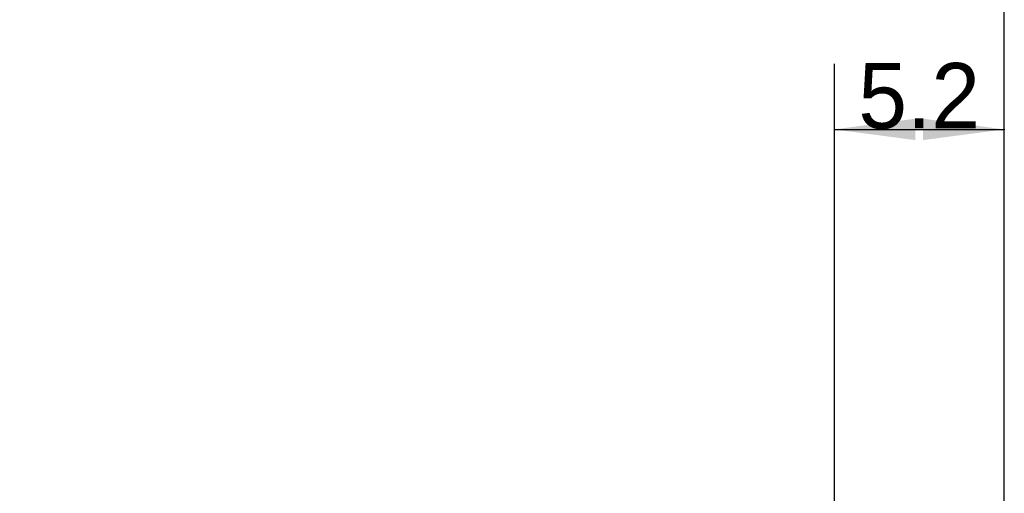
# Model space of a CAD drawing. Header units: millimetres. Extents: x -27 to 81, y -88 to 50.
# Tile 6 of 8: x 27 to 57, y 11 to 25. Entities that reach past the tile are written whole.
import ezdxf

# ---------------------------------------------------------------- set-up
doc = ezdxf.new("R2010")
doc.units = ezdxf.units.MM
doc.layers.add('2', color=7, linetype='CONTINUOUS', lineweight=25)
doc.layers.add('SK2', color=7, linetype='CONTINUOUS', lineweight=25)
doc.styles.add('Monospac821 BT', font='txt', dxfattribs={"height": 3.5})
doc.dimstyles.get("Standard").update_dxf_attribs({"dimtxt": 3.5, "dimasz": 3, "dimexe": 1, "dimexo": 0.5, "dimgap": 0.8, "dimtad": 1, "dimtoh": 1, "dimzin": 1, "dimdsep": 46, "dimtxsty": 'Monospac821 BT', "dimcen": 2.5, "dimadec": 1, "dimazin": 0, "dimtfac": 1, "dimtdec": 4, "dimtix": 1, "dimtmove": 1, "dimatfit": 3, "dimfxl": 1, "dimtolj": 1, "dimtzin": 1, "dimarcsym": 0})

# ---------------------------------------------------------------- blocks, each defined once
blk = doc.blocks.new('*D507')
at = {"layer": 'SK2'}
for p, q in [((0, 2.5), (0, 45)), ((57, 0), (57, 45)), ((0, 43), (57, 43))]:
    blk.add_line(p, q, dxfattribs=at)
at = {"layer": 'SK2', "color": 0}
for p in [(57, 43), (0, 2.5), (57, 0)]:
    blk.add_point(p, dxfattribs=at)
at = {"layer": 'SK2'}
for points in [[(0, 43), (2.478612, 43.326315), (2.478612, 42.673685)], [(57, 43), (54.521388, 42.673685), (54.521388, 43.326315)]]:
    blk.add_solid(points, dxfattribs=at)
at = {"layer": 'SK2', "insert": (28.5, 43), "char_height": 2, "attachment_point": 8}
blk.add_mtext('57', dxfattribs=at)
blk = doc.blocks.new('*D533')
at = {"layer": '2'}
for p, q in [((51.8, 24), (51.8, -3)), ((57, 0), (57, 24)), ((51.8, 22), (57, 22))]:
    blk.add_line(p, q, dxfattribs=at)
at = {"layer": '2', "color": 0}
for p in [(57, 22), (57, 0), (51.8, -3)]:
    blk.add_point(p, dxfattribs=at)
at = {"layer": '2'}
for points in [[(51.8, 22), (54.278612, 22.326315), (54.278612, 21.673685)], [(57, 22), (54.521388, 21.673685), (54.521388, 22.326315)]]:
    blk.add_solid(points, dxfattribs=at)
at = {"layer": '2', "insert": (54.4, 22), "char_height": 2, "attachment_point": 8}
blk.add_mtext('5.2', dxfattribs=at)

msp = doc.modelspace()

# ---------------------------------------------------------------- dimensions: what is measured, and where the dimension line sits
at = {"layer": '2'}
dim = msp.add_linear_dim(base=(57, 22), p1=(51.8, -3), p2=(57, 0), dimstyle='STANDARD', dxfattribs=at)
dim.commit()
dim.dimension.update_dxf_attribs({"geometry": '*D533', "text_midpoint": (54.4, 22), "dimtype": 160})
at = {"layer": 'SK2'}
dim = msp.add_linear_dim(base=(57, 43), p1=(0, 2.5), p2=(57, 0), dimstyle='STANDARD', dxfattribs=at)
dim.commit()
dim.dimension.update_dxf_attribs({"geometry": '*D507', "text_midpoint": (28.5, 43), "dimtype": 160})

doc.saveas('drawing.dxf')
